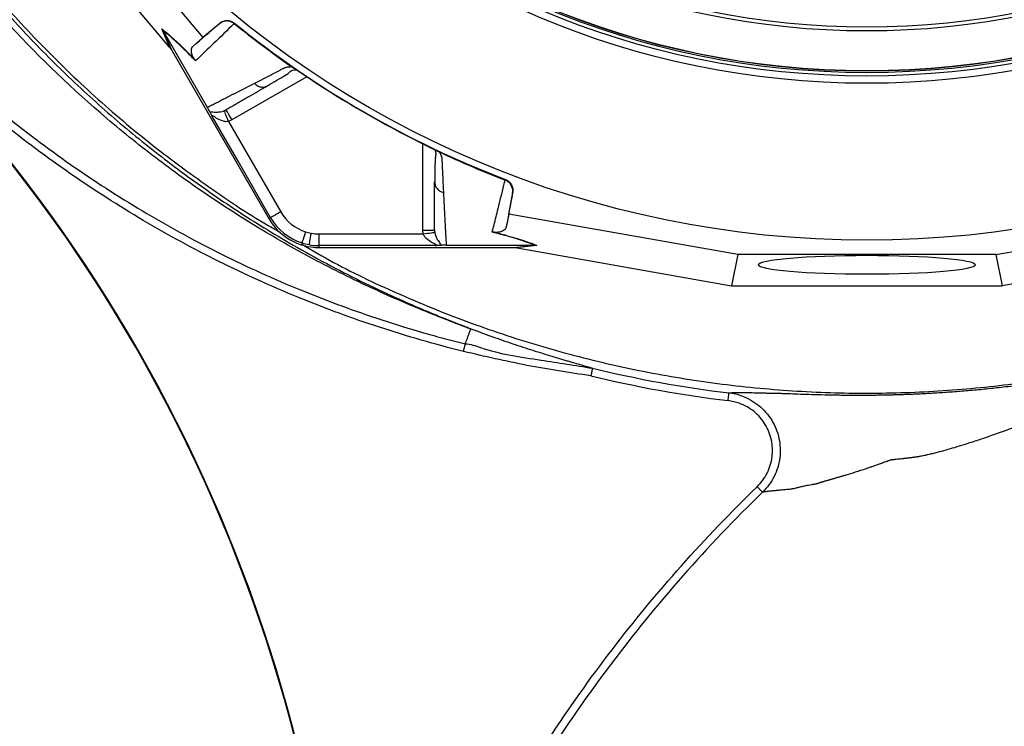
# Model space of a CAD drawing. Header units: millimetres. Extents: x 10 to 809, y 8 to 1712.
# Tile 9 of 20: x 139 to 393, y 925 to 1107. Entities that reach past the tile are written whole.
import ezdxf

# ---------------------------------------------------------------- set-up
doc = ezdxf.new("R2010")
doc.units = ezdxf.units.MM

msp = doc.modelspace()

# ---------------------------------------------------------------- linework, layer by layer
at = {"color": 7, "linetype": 'Continuous', "lineweight": 25}
for p, q in [((147.77, 1148.58), (186.37, 1102.64)), ((177.74, 1100.16), (141.61, 1143.16)), ((190.73, 1106.3), (186.37, 1102.64)), ((190.64, 1106.22), (190.73, 1106.3)), ((194.54, 1106.34), (194.44, 1106.24)), ((177.94, 1099.92), (175.78, 1104.85)), ((176.12, 1104.36), (176.11, 1104.37)), ((176.11, 1104.37), (178.27, 1099.45)), ((176.12, 1104.36), (187.51, 1084.63)), ((186.37, 1102.64), (183.84, 1100.42)), ((177.94, 1099.92), (178.27, 1099.45)), ((178.27, 1099.45), (203.43, 1055.88)), ((209.68, 1094.82), (209.76, 1094.77)), ((202.75, 1090.05), (203.17, 1090.21)), ((193.88, 1081.38), (192.98, 1080.95)), ((246.85, 1073.36), (246.92, 1073.32)), ((246.18, 1065.37), (246.26, 1064.93)), ((264.44, 1065.83), (264.47, 1065.97)), ((265.35, 1057.04), (266.35, 1062.64)), ((266.35, 1062.64), (266.32, 1062.52)), ((203.85, 1056.12), (203.43, 1055.88)), ((265.35, 1057.04), (264.7, 1053.74)), ((324.44, 1046.58), (265.35, 1057.04)), ((391.12, 1046.58), (450.2, 1057.04)), ((243.26, 1051.92), (243.18, 1052.91)), ((216.33, 1051.92), (243.26, 1051.92)), ((216.33, 1051.92), (216.33, 1048.92)), ((216.33, 1048.92), (216.33, 1048.43)), ((246.39, 1048.92), (216.33, 1048.92)), ((216.33, 1048.43), (266.64, 1048.43)), ((249.18, 1049.02), (271.97, 1049.02)), ((266.64, 1048.43), (271.98, 1049.02)), ((266.64, 1048.43), (267.21, 1048.38)), ((272.56, 1048.98), (267.21, 1048.38)), ((267.52, 1048.33), (322.83, 1038.53)), ((271.98, 1049.02), (271.97, 1049.02)), ((448.04, 1048.33), (392.73, 1038.53)), ((324.44, 1046.58), (322.83, 1038.53)), ((391.12, 1046.58), (324.44, 1046.58)), ((391.12, 1046.58), (392.73, 1038.53)), ((322.83, 1038.53), (392.73, 1038.53))]:
    msp.add_line(p, q, dxfattribs=at)
at = {"color": 8, "linetype": 'Continuous', "lineweight": 25}
for p, q in [((213.2, 1092.53), (193.88, 1081.38)), ((243.18, 1052.91), (243.18, 1075.21))]:
    msp.add_line(p, q, dxfattribs=at)
at = {"color": 7, "linetype": 'Continuous', "lineweight": 25, "flags": 128}
for points in [[(192.98, 1080.95), (192.78, 1081.48), (192.58, 1081.99), (192.4, 1082.47), (192.23, 1082.89), (192.1, 1083.24), (192, 1083.5), (191.93, 1083.67), (191.9, 1083.75)], [(203.85, 1056.12), (195.44, 1070.7), (188.82, 1082.16)], [(192.98, 1080.95), (200.53, 1067.89), (206.45, 1057.62)], [(212.86, 1052.46), (212.69, 1051.91), (212.52, 1051.39), (212.37, 1050.9), (212.23, 1050.47), (212.12, 1050.12), (212.03, 1049.85), (211.98, 1049.67), (211.95, 1049.6)], [(243.26, 1051.92), (243.82, 1052.01), (244.37, 1052.09), (244.87, 1052.17), (245.31, 1052.24), (245.68, 1052.3), (245.96, 1052.34), (246.15, 1052.37), (246.22, 1052.38)], [(214.29, 1052.11), (214.19, 1051.54), (214.09, 1051), (214, 1050.5), (213.92, 1050.06), (213.85, 1049.69), (213.8, 1049.41), (213.77, 1049.23), (213.75, 1049.16)]]:
    msp.add_lwpolyline(points, dxfattribs=at)
at = {"color": 7, "linetype": 'Continuous', "lineweight": 25}
for radius in [258.01, 217.51, 215.64, 214.77, 214.37, 214.31, 204, 203]:
    msp.add_circle((357.78, 1308.33), radius, dxfattribs=at)
for centre, radius, start, end in [((357.78, 1308.33), 259.7, 231.0565, 248.9435), ((-177.47, 822.77), 400, 353.3924, 44.3616), ((-177.47, 822.77), 400.17, 355.653, 44.3616), ((216.33, 1063.33), 11.4, 210, 252.3248), ((216.33, 1063.33), 14.9, 210, 270), ((216.33, 1063.33), 14.4, 210, 252.3248), ((216.33, 1063.33), 11.4, 252.3248, 259.6989), ((216.33, 1063.33), 11.4, 259.6989, 270), ((216.33, 1063.33), 14.4, 252.3248, 259.6989), ((216.33, 1063.33), 14.4, 259.6989, 270), ((357.78, 1308.33), 299.56, 256.3182, 263.1773), ((357.78, 1308.33), 301.56, 256.3392, 263.1773)]:
    msp.add_arc(centre, radius, start, end, dxfattribs=at)
for centre, major_axis, start_param, end_param in [((178.51, 1098.83), (-11.1, 13.24), 4.781806, 4.800012), ((265.98, 1048.33), (17.02, -2.99), 1.483174, 1.50138)]:
    msp.add_ellipse(centre, major_axis=major_axis, ratio=0.015428, start_param=start_param, end_param=end_param, dxfattribs=at)
msp.add_ellipse((357.78, 1043.96), major_axis=(28, 0), ratio=0.087489, dxfattribs=at)
for points, knots in [([(253.64, 1021.6), (246.34, 1023.41), (239.13, 1025.49), (228.43, 1028.99), (224.89, 1030.22), (219.6, 1032.17), (217.84, 1032.84), (214.34, 1034.2), (212.6, 1034.89), (203.94, 1038.45), (197.16, 1041.52), (183.87, 1048.13), (177.36, 1051.66), (158.25, 1062.95), (146.06, 1071.37), (131.52, 1083.07), (128.65, 1085.47), (124.39, 1089.16), (122.98, 1090.41), (120.19, 1092.92), (118.81, 1094.18), (116.08, 1096.74), (114.72, 1098.02), (112.05, 1100.63), (110.74, 1101.95), (106.83, 1105.93), (104.28, 1108.62), (91.75, 1122.29), (82.48, 1133.82), (69.71, 1151.98), (65.64, 1158.19), (59.82, 1167.72), (57.93, 1170.93), (55.16, 1175.81), (54.26, 1177.45), (52.46, 1180.74), (51.58, 1182.39), (43.76, 1197.32), (37.74, 1210.9), (27.51, 1238.68), (23.29, 1252.87), (18.34, 1274.62), (16.92, 1281.94), (15.14, 1293.05), (14.61, 1296.76), (13.67, 1304.16), (13.27, 1307.86), (11.53, 1326.36), (11.11, 1341.14), (12.16, 1370.64), (13.63, 1385.37), (16.7, 1403.75), (17.37, 1407.42), (18.48, 1412.93), (18.86, 1414.77), (19.66, 1418.43), (20.07, 1420.25), (21.36, 1425.71), (22.27, 1429.33), (24.2, 1436.51), (25.21, 1440.09), (30.55, 1457.85), (35.65, 1471.73), (47.5, 1498.85), (54.25, 1512.08), (63.74, 1528.2), (65.69, 1531.4), (69.68, 1537.74), (71.72, 1540.87), (77.98, 1550.16), (82.33, 1556.22), (95.9, 1573.99), (105.64, 1585.29), (116.1, 1596.04)], [0, 0, 0, 0, 0.03125, 0.03125, 0.046875, 0.046875, 0.054688, 0.054688, 0.0625, 0.0625, 0.09375, 0.09375, 0.125, 0.125, 0.1875, 0.1875, 0.203125, 0.203125, 0.210938, 0.210938, 0.21875, 0.21875, 0.226563, 0.226563, 0.234375, 0.234375, 0.25, 0.25, 0.3125, 0.3125, 0.34375, 0.34375, 0.359375, 0.359375, 0.367188, 0.367188, 0.375, 0.375, 0.4375, 0.4375, 0.5, 0.5, 0.53125, 0.53125, 0.546875, 0.546875, 0.5625, 0.5625, 0.625, 0.625, 0.6875, 0.6875, 0.703125, 0.703125, 0.710938, 0.710938, 0.71875, 0.71875, 0.734375, 0.734375, 0.75, 0.75, 0.8125, 0.8125, 0.875, 0.875, 0.890625, 0.890625, 0.90625, 0.90625, 0.9375, 0.9375, 1, 1, 1, 1]), ([(117.53, 1594.65), (117.36, 1594.48), (117.2, 1594.31), (116.88, 1593.98), (116.39, 1593.48), (115.26, 1592.3), (113.02, 1589.94), (111.12, 1587.9), (107.35, 1583.79), (104.89, 1581.01), (97.62, 1572.59), (92.95, 1566.84), (83.96, 1555.06), (79.63, 1549.04), (73.41, 1539.8), (71.39, 1536.69), (67.42, 1530.39), (65.48, 1527.21), (56.04, 1511.18), (49.33, 1498.03), (37.55, 1471.08), (32.47, 1457.28), (27.16, 1439.63), (26.15, 1436.07), (24.23, 1428.93), (23.32, 1425.34), (22.05, 1419.91), (21.63, 1418.1), (20.84, 1414.46), (20.46, 1412.64), (19.36, 1407.16), (18.69, 1403.51), (15.63, 1385.23), (14.16, 1370.59), (13.1, 1341.27), (13.52, 1326.58), (15.24, 1308.19), (15.64, 1304.51), (16.58, 1297.15), (17.1, 1293.47), (18.87, 1282.42), (20.28, 1275.14), (25.19, 1253.52), (29.37, 1239.41), (39.53, 1211.8), (45.51, 1198.29), (53.28, 1183.45), (54.16, 1181.81), (55.94, 1178.53), (56.84, 1176.91), (59.59, 1172.06), (61.46, 1168.86), (67.24, 1159.38), (71.29, 1153.21), (83.98, 1135.15), (93.19, 1123.69), (105.63, 1110.1), (108.17, 1107.42), (112.06, 1103.46), (113.36, 1102.15), (116.02, 1099.56), (117.36, 1098.27), (120.08, 1095.74), (121.45, 1094.48), (124.22, 1091.98), (125.62, 1090.74), (129.85, 1087.07), (132.71, 1084.69), (147.15, 1073.05), (159.27, 1064.67), (178.27, 1053.45), (184.73, 1049.93), (197.94, 1043.36), (204.69, 1040.3), (213.29, 1036.77), (215.02, 1036.08), (218.5, 1034.72), (220.25, 1034.06), (225.51, 1032.12), (229.04, 1030.9), (236.14, 1028.57), (239.71, 1027.47), (245.09, 1025.92), (246.89, 1025.42), (249.6, 1024.7), (250.95, 1024.34), (252.54, 1023.93), (253.22, 1023.76), (253.67, 1023.65), (253.9, 1023.59), (254.12, 1023.54)], [0, 0, 0, 0, 0.000977, 0.000977, 0.001953, 0.003906, 0.007812, 0.015625, 0.015625, 0.03125, 0.03125, 0.0625, 0.0625, 0.09375, 0.09375, 0.109375, 0.109375, 0.125, 0.125, 0.1875, 0.1875, 0.25, 0.25, 0.265625, 0.265625, 0.28125, 0.28125, 0.289062, 0.289062, 0.296875, 0.296875, 0.3125, 0.3125, 0.375, 0.375, 0.4375, 0.4375, 0.453125, 0.453125, 0.46875, 0.46875, 0.5, 0.5, 0.5625, 0.5625, 0.625, 0.625, 0.632812, 0.632812, 0.640625, 0.640625, 0.65625, 0.65625, 0.6875, 0.6875, 0.75, 0.75, 0.765625, 0.765625, 0.773437, 0.773437, 0.78125, 0.78125, 0.789062, 0.789062, 0.796875, 0.796875, 0.8125, 0.8125, 0.875, 0.875, 0.90625, 0.90625, 0.9375, 0.9375, 0.945312, 0.945312, 0.953125, 0.953125, 0.96875, 0.96875, 0.984375, 0.984375, 0.992187, 0.992187, 0.996094, 0.998047, 0.999023, 0.999023, 1, 1, 1, 1]), ([(249.39, 1029.74), (249.35, 1029.76), (249.31, 1029.77), (249.24, 1029.8), (249.12, 1029.84), (248.85, 1029.95), (248.62, 1030.04), (248.15, 1030.22), (247.84, 1030.34), (246.9, 1030.71), (246.27, 1030.96), (244.38, 1031.72), (243.1, 1032.23), (239.27, 1033.82), (236.7, 1034.92), (231.56, 1037.21), (228.99, 1038.4), (223.86, 1040.86), (221.3, 1042.13), (216.21, 1044.75), (213.67, 1046.1), (208.62, 1048.88), (206.11, 1050.32), (198.64, 1054.72), (193.77, 1057.79), (184.22, 1064.19), (179.54, 1067.52), (170.4, 1074.45), (165.93, 1078.04), (152.83, 1089.21), (144.51, 1097.17), (134.64, 1107.79), (132.7, 1109.94), (129.82, 1113.23), (128.86, 1114.33), (126.98, 1116.55), (126.04, 1117.67), (123.27, 1121.03), (121.46, 1123.3), (117.9, 1127.87), (116.16, 1130.18), (107.63, 1141.83), (101.38, 1151.49), (90, 1171.5), (84.88, 1181.85), (79.19, 1195.22), (78.09, 1197.92), (75.97, 1203.35), (74.95, 1206.08), (72.01, 1214.28), (70.22, 1219.78), (65.33, 1236.4), (62.72, 1247.61), (58.79, 1270.31), (57.47, 1281.79), (56.66, 1296.33), (56.54, 1299.25), (56.38, 1305.07), (56.34, 1307.98), (56.36, 1316.69), (56.54, 1322.47), (57.57, 1339.75), (58.92, 1351.19), (62.93, 1373.89), (65.59, 1385.16), (69.34, 1397.73), (69.77, 1399.13), (70.64, 1401.91), (71.09, 1403.3), (72.46, 1407.45), (73.42, 1410.2), (76.39, 1418.4), (78.53, 1423.8), (85.4, 1439.78), (90.58, 1450.17), (97.84, 1462.82), (99.33, 1465.33), (102.38, 1470.31), (103.94, 1472.78), (108.73, 1480.1), (112.06, 1484.89), (115.53, 1489.59)], [0, 0, 0, 0, 0.000244, 0.000244, 0.000488, 0.000977, 0.001953, 0.001953, 0.003906, 0.003906, 0.007812, 0.007812, 0.015625, 0.015625, 0.03125, 0.03125, 0.046875, 0.046875, 0.0625, 0.0625, 0.078125, 0.078125, 0.09375, 0.09375, 0.125, 0.125, 0.15625, 0.15625, 0.1875, 0.1875, 0.25, 0.25, 0.265625, 0.265625, 0.273437, 0.273437, 0.28125, 0.28125, 0.296875, 0.296875, 0.3125, 0.3125, 0.375, 0.375, 0.4375, 0.4375, 0.453125, 0.453125, 0.46875, 0.46875, 0.5, 0.5, 0.5625, 0.5625, 0.625, 0.625, 0.640625, 0.640625, 0.65625, 0.65625, 0.6875, 0.6875, 0.75, 0.75, 0.8125, 0.8125, 0.820312, 0.820312, 0.828125, 0.828125, 0.84375, 0.84375, 0.875, 0.875, 0.9375, 0.9375, 0.953125, 0.953125, 0.96875, 0.96875, 1, 1, 1, 1]), ([(119.02, 1486.91), (115.12, 1481.48), (107.3, 1470.58), (97, 1453.26), (87.79, 1435.34), (79.82, 1416.84), (73.12, 1397.88), (67.74, 1378.51), (63.68, 1358.79), (60.93, 1338.82), (59.53, 1318.73), (59.47, 1298.63), (60.81, 1278.57), (63.49, 1258.62), (67.5, 1238.87), (72.81, 1219.45), (79.41, 1200.46), (87.3, 1181.96), (96.44, 1164), (106.77, 1146.68), (118.21, 1130.1), (130.03, 1115.22), (142.02, 1101.95), (153.97, 1090.14), (166.56, 1079), (179.72, 1068.59), (193.37, 1058.96), (205.59, 1051.33), (216.15, 1045.38), (224.89, 1040.82), (233.68, 1036.58), (240.76, 1033.44), (246.14, 1031.18), (248.52, 1030.22), (249.71, 1029.74)], [0, 0, 0, 0, 0.036329, 0.072782, 0.109278, 0.145731, 0.18206, 0.21839, 0.254843, 0.291338, 0.327791, 0.364121, 0.400466, 0.436935, 0.473446, 0.509915, 0.54626, 0.582651, 0.619165, 0.655722, 0.692237, 0.728628, 0.759019, 0.789515, 0.82006, 0.8506, 0.881083, 0.911466, 0.929635, 0.947833, 0.965998, 0.984121, 0.992066, 1, 1, 1, 1]), ([(60.45, 1305.34), (60.46, 1301.95), (60.48, 1292.09), (61.89, 1275.79), (64.6, 1256.53), (68.62, 1237.5), (73.86, 1218.77), (80.31, 1200.42), (87.95, 1182.53), (96.74, 1165.18), (106.64, 1148.44), (117.62, 1132.38), (129.62, 1117.08), (142.6, 1102.59), (156.49, 1088.98), (171.23, 1076.28), (186.83, 1064.68), (198.52, 1056.74), (205.18, 1053.02), (206.18, 1052.46)], [0, 0, 0, 0, 0.033258, 0.096955, 0.160653, 0.224351, 0.288049, 0.351747, 0.415445, 0.479143, 0.54284, 0.606538, 0.670236, 0.733934, 0.797632, 0.86133, 0.925028, 0.988726, 1, 1, 1, 1]), ([(194.46, 1106.23), (192.63, 1104.48), (190.89, 1102.8), (187.58, 1099.59), (186, 1098.06), (184.49, 1096.6)], [0, 0, 0, 0, 0.5, 0.5, 1, 1, 1, 1]), ([(194.44, 1106.24), (194.16, 1106.43), (193.6, 1106.8), (192.58, 1106.97), (191.55, 1106.81), (190.92, 1106.46), (190.64, 1106.22), (190.64, 1106.22)], [0, 0, 0, 0, 0.243077, 0.486109, 0.730216, 0.994529, 1, 1, 1, 1]), ([(190.73, 1106.3), (191.01, 1106.5), (191.57, 1106.88), (192.58, 1107.06), (193.64, 1106.93), (194.23, 1106.54), (194.54, 1106.34)], [0, 0, 0, 0, 0.244926, 0.48985, 0.734701, 1, 1, 1, 1]), ([(175.78, 1104.85), (176, 1104.68), (176.84, 1104.03), (178.29, 1102.8), (180.27, 1100.97), (182.15, 1099.14), (183.55, 1097.71), (184.22, 1097.02)], [0, 0, 0, 0, 0.1066609, 0.4031427, 0.6077963, 0.8123431, 1, 1, 1, 1]), ([(176.11, 1104.37), (176.01, 1104.53), (175.91, 1104.7), (175.78, 1104.85), (175.78, 1104.85)], [0, 0, 0, 0, 0.976205, 1, 1, 1, 1]), ([(184.49, 1096.6), (183.45, 1097.67), (181.32, 1099.84), (178.77, 1102.2), (177.12, 1103.6), (176.32, 1104.21), (176.12, 1104.36)], [0, 0, 0, 0, 0.297892, 0.606735, 0.903183, 1, 1, 1, 1]), ([(184.22, 1097.02), (184.16, 1097.11), (184.11, 1097.17), (184.02, 1097.3), (183.99, 1097.35), (183.9, 1097.5), (183.85, 1097.59), (183.73, 1097.82), (183.68, 1097.94), (183.59, 1098.17), (183.55, 1098.27), (183.5, 1098.46), (183.47, 1098.55), (183.42, 1098.8), (183.4, 1098.94), (183.39, 1099.21), (183.39, 1099.33), (183.42, 1099.67), (183.47, 1099.86), (183.62, 1100.18), (183.72, 1100.31), (183.84, 1100.42)], [0, 0, 0, 0, 0.015625, 0.015625, 0.03125, 0.03125, 0.0625, 0.0625, 0.125, 0.125, 0.1875, 0.1875, 0.25, 0.25, 0.375, 0.375, 0.5, 0.5, 0.75, 0.75, 1, 1, 1, 1]), ([(184.49, 1096.6), (184.49, 1096.61), (184.41, 1096.75), (184.31, 1096.89), (184.22, 1097.02)], [0, 0, 0, 0, 0.022109, 1, 1, 1, 1]), ([(199.65, 1090.81), (199.86, 1090.92), (200.3, 1091.14), (200.96, 1091.48), (201.63, 1091.83), (202.3, 1092.17), (203.18, 1092.63), (204.28, 1093.2), (205.4, 1093.78), (206.32, 1094.25), (206.86, 1094.54), (207.26, 1094.74), (207.5, 1094.85), (207.72, 1094.93), (207.95, 1095), (208.22, 1095.05), (208.54, 1095.09), (208.88, 1095.12), (209.13, 1095.12), (209.26, 1095.12)], [0, 0, 0, 0, 0.077777, 0.1552, 0.232272, 0.308995, 0.385372, 0.530526, 0.674474, 0.747423, 0.819615, 0.846383, 0.869761, 0.889755, 0.906383, 0.929523, 0.9528, 0.976272, 1, 1, 1, 1]), ([(202.77, 1090.02), (204.22, 1090.89), (206.28, 1092.12), (208.53, 1093.43), (209.34, 1094.27), (210.15, 1094.32), (210.44, 1094.34)], [0, 0, 0, 0, 0.578265, 0.819398, 0.935237, 1, 1, 1, 1]), ([(209.26, 1095.12), (209.29, 1095.1), (209.35, 1095.05), (209.44, 1094.99), (209.53, 1094.93), (209.61, 1094.87), (209.66, 1094.84), (209.68, 1094.82)], [0, 0, 0, 0, 0.212576, 0.416535, 0.614103, 0.807726, 1, 1, 1, 1]), ([(209.76, 1094.77), (209.8, 1094.75), (209.87, 1094.7), (210, 1094.62), (210.13, 1094.54), (210.27, 1094.45), (210.41, 1094.36), (210.55, 1094.27), (210.71, 1094.17), (210.87, 1094.06), (211.03, 1093.96), (211.2, 1093.85), (211.38, 1093.73), (211.56, 1093.61), (211.81, 1093.45), (212.12, 1093.24), (212.5, 1092.99), (212.89, 1092.74), (213.28, 1092.47), (213.55, 1092.3), (213.68, 1092.21)], [0, 0, 0, 0, 0.0442489, 0.088103, 0.1316437, 0.1749545, 0.21812, 0.2612256, 0.3043574, 0.347601, 0.3910414, 0.4347626, 0.4788469, 0.5233746, 0.5684236, 0.6548026, 0.7405374, 0.8262412, 0.9125282, 1, 1, 1, 1]), ([(187.51, 1084.63), (187.71, 1084.73), (188.09, 1084.93), (188.69, 1085.23), (189.28, 1085.53), (189.88, 1085.83), (190.49, 1086.14), (191.11, 1086.45), (191.73, 1086.77), (192.35, 1087.09), (192.98, 1087.41), (193.62, 1087.73), (194.27, 1088.06), (194.92, 1088.39), (195.57, 1088.73), (196.24, 1089.06), (196.91, 1089.41), (197.58, 1089.75), (198.26, 1090.1), (198.95, 1090.45), (199.41, 1090.69), (199.65, 1090.81)], [0, 0, 0, 0, 0.055211, 0.110128, 0.164753, 0.219086, 0.273129, 0.326884, 0.38035, 0.43353, 0.486425, 0.539036, 0.591365, 0.643413, 0.695181, 0.746671, 0.797884, 0.848822, 0.899487, 0.949879, 1, 1, 1, 1]), ([(203.17, 1090.21), (202.96, 1090.08), (202.53, 1089.84), (201.89, 1089.47), (201.26, 1089.11), (200.64, 1088.74), (200.02, 1088.39), (199.4, 1088.03), (198.79, 1087.68), (198.18, 1087.33), (197.58, 1086.98), (196.99, 1086.64), (196.39, 1086.29), (195.81, 1085.95), (195.22, 1085.62), (194.64, 1085.28), (194.07, 1084.95), (193.5, 1084.62), (192.94, 1084.3), (192.56, 1084.08), (192.38, 1083.98)], [0, 0, 0, 0, 0.052635, 0.105608, 0.158921, 0.212573, 0.266566, 0.320902, 0.37558, 0.430604, 0.485973, 0.541688, 0.597751, 0.654162, 0.710923, 0.768034, 0.825496, 0.883311, 0.941478, 1, 1, 1, 1]), ([(188.13, 1083.47), (188.11, 1083.51), (188.04, 1083.66), (187.92, 1083.9), (187.74, 1084.23), (187.62, 1084.44), (187.54, 1084.58), (187.52, 1084.61)], [0, 0, 0, 0, 0.171807, 0.597028, 0.766211, 0.937365, 1, 1, 1, 1]), ([(188.13, 1083.47), (188.16, 1083.47), (188.31, 1083.48), (188.83, 1083.45), (189.72, 1083.36), (190.8, 1083.44), (191.5, 1083.59), (191.83, 1083.72), (191.9, 1083.75)], [0, 0, 0, 0, 0.044061, 0.224376, 0.592587, 0.811386, 0.961185, 1, 1, 1, 1]), ([(188.13, 1083.47), (188.16, 1083.4), (188.2, 1083.32), (188.29, 1083.15), (188.34, 1083.04), (188.46, 1082.82), (188.53, 1082.7), (188.67, 1082.44), (188.75, 1082.3), (188.82, 1082.16)], [0, 0, 0, 0, 0.25, 0.25, 0.5, 0.5, 0.75, 0.75, 1, 1, 1, 1]), ([(193.88, 1081.38), (193.68, 1081.72), (193.49, 1082.06), (193.12, 1082.69), (192.96, 1082.97), (192.68, 1083.45), (192.57, 1083.65), (192.42, 1083.91), (192.38, 1083.98), (192.38, 1083.98)], [0, 0, 0, 0, 0.25, 0.25, 0.5, 0.5, 0.75, 0.75, 1, 1, 1, 1]), ([(192.98, 1080.95), (192.98, 1080.95), (192.74, 1080.95), (192.4, 1080.88), (191.69, 1080.99), (190.69, 1081.33), (189.73, 1081.91), (189.09, 1082.33), (188.86, 1082.45), (188.77, 1082.46), (188.73, 1082.42), (188.75, 1082.31), (188.8, 1082.2), (188.82, 1082.16), (188.82, 1082.16)], [0, 0, 0, 0, 0.00001, 0.119092, 0.171497, 0.364271, 0.663877, 0.784818, 0.836931, 0.870205, 0.912502, 0.95329, 0.999989, 1, 1, 1, 1]), ([(242.66, 1075.47), (243.07, 1075.27), (243.9, 1074.86), (245.07, 1074.27), (245.99, 1073.81), (246.33, 1073.62), (246.45, 1073.56)], [0, 0, 0, 0, 0.272036, 0.551473, 0.84502, 1, 1, 1, 1]), ([(242.66, 1075.47), (242.74, 1075.44), (242.88, 1075.37), (243.1, 1075.26), (243.31, 1075.16), (243.52, 1075.05), (243.73, 1074.95), (243.93, 1074.84), (244.14, 1074.74), (244.34, 1074.64), (244.54, 1074.54), (244.8, 1074.41), (245.1, 1074.26), (245.45, 1074.08), (245.78, 1073.92), (246.08, 1073.76), (246.36, 1073.62), (246.62, 1073.48), (246.77, 1073.4), (246.85, 1073.36)], [0, 0, 0, 0, 0.043919, 0.087472, 0.13073, 0.173768, 0.216664, 0.259492, 0.30233, 0.345255, 0.388344, 0.431671, 0.51489, 0.596546, 0.677156, 0.757259, 0.837405, 0.91814, 1, 1, 1, 1]), ([(246.33, 1073.39), (246.38, 1073.25), (246.57, 1072.68), (246.39, 1071.95), (246.34, 1070.98), (246.26, 1069.54), (246.23, 1067.52), (246.22, 1065.82), (246.22, 1064.93)], [0, 0, 0, 0, 0.0384067, 0.1575868, 0.2772602, 0.4055062, 0.6863696, 1, 1, 1, 1]), ([(246.92, 1073.32), (246.95, 1073.31), (246.99, 1073.29), (247.07, 1073.25), (247.14, 1073.22), (247.22, 1073.18), (247.31, 1073.14), (247.37, 1073.11), (247.4, 1073.1)], [0, 0, 0, 0, 0.160202, 0.321039, 0.484027, 0.650625, 0.822199, 1, 1, 1, 1]), ([(247.4, 1073.1), (247.43, 1073.04), (247.5, 1072.92), (247.6, 1072.74), (247.69, 1072.56), (247.77, 1072.39), (247.83, 1072.22), (247.89, 1072.06), (247.95, 1071.9), (247.99, 1071.75), (248.03, 1071.55), (248.06, 1071.3), (248.08, 1070.94), (248.1, 1070.5), (248.12, 1070), (248.16, 1069.17), (248.21, 1068.04), (248.27, 1066.64), (248.34, 1065.27), (248.4, 1063.93), (248.45, 1063.06), (248.47, 1062.62)], [0, 0, 0, 0, 0.013423, 0.026738, 0.039956, 0.053088, 0.066144, 0.079134, 0.09207, 0.104963, 0.117824, 0.141662, 0.172831, 0.217057, 0.263491, 0.312127, 0.449156, 0.58733, 0.723761, 0.861313, 1, 1, 1, 1]), ([(246.18, 1052.91), (246.18, 1053.14), (246.18, 1053.59), (246.18, 1054.28), (246.18, 1054.98), (246.18, 1055.68), (246.18, 1056.39), (246.18, 1057.11), (246.18, 1057.83), (246.18, 1058.55), (246.18, 1059.29), (246.18, 1060.03), (246.18, 1060.77), (246.18, 1061.52), (246.18, 1062.28), (246.18, 1063.04), (246.18, 1063.81), (246.18, 1064.59), (246.18, 1065.11), (246.18, 1065.37)], [0, 0, 0, 0, 0.061953, 0.123509, 0.18467, 0.245435, 0.305808, 0.365787, 0.425376, 0.484574, 0.543383, 0.601804, 0.659839, 0.717488, 0.774754, 0.831636, 0.888137, 0.944258, 1, 1, 1, 1]), ([(261.06, 1052.39), (261.22, 1053.01), (261.71, 1054.96), (262.69, 1058.9), (263.68, 1062.84), (264.31, 1065.4), (264.42, 1065.84)], [0, 0, 0, 0, 0.148834, 0.476021, 0.911202, 1, 1, 1, 1]), ([(266.32, 1062.52), (266.32, 1062.53), (266.38, 1062.89), (266.37, 1063.61), (266, 1064.58), (265.35, 1065.38), (264.74, 1065.68), (264.44, 1065.83)], [0, 0, 0, 0, 0.005465, 0.26978, 0.513888, 0.756921, 1, 1, 1, 1]), ([(264.47, 1065.97), (264.8, 1065.84), (265.09, 1065.67), (265.62, 1065.21), (265.84, 1064.94), (266.09, 1064.49), (266.16, 1064.33), (266.28, 1064.01), (266.32, 1063.84), (266.41, 1063.33), (266.41, 1062.99), (266.35, 1062.64)], [0, 0, 0, 0, 0.25, 0.25, 0.5, 0.5, 0.625, 0.625, 0.75, 0.75, 1, 1, 1, 1]), ([(248.47, 1062.62), (248.48, 1062.39), (248.5, 1061.91), (248.54, 1061.21), (248.57, 1060.52), (248.61, 1059.83), (248.64, 1059.15), (248.68, 1058.48), (248.71, 1057.81), (248.75, 1057.14), (248.78, 1056.48), (248.82, 1055.83), (248.85, 1055.19), (248.89, 1054.54), (248.92, 1053.91), (248.95, 1053.28), (248.99, 1052.65), (249.02, 1052.03), (249.05, 1051.42), (249.09, 1050.81), (249.12, 1050.21), (249.15, 1049.61), (249.17, 1049.22), (249.18, 1049.02)], [0, 0, 0, 0, 0.045336, 0.090894, 0.136674, 0.182678, 0.228907, 0.275362, 0.322044, 0.368954, 0.416093, 0.463462, 0.511063, 0.558896, 0.606962, 0.655262, 0.703798, 0.752569, 0.801578, 0.850824, 0.900309, 0.950034, 1, 1, 1, 1]), ([(206.45, 1057.62), (206.09, 1057.42), (205.34, 1056.98), (204.48, 1056.49), (203.97, 1056.19), (203.89, 1056.15), (203.85, 1056.12)], [0, 0, 0, 0, 0.2707, 0.562315, 0.789298, 1, 1, 1, 1]), ([(243.18, 1052.91), (243.58, 1052.91), (243.97, 1052.91), (244.7, 1052.91), (245.03, 1052.91), (245.58, 1052.91), (245.81, 1052.91), (246.11, 1052.91), (246.18, 1052.91), (246.18, 1052.91)], [0, 0, 0, 0, 0.25, 0.25, 0.5, 0.5, 0.75, 0.75, 1, 1, 1, 1]), ([(246.22, 1052.38), (246.28, 1052.09), (246.36, 1051.75), (246.58, 1051.12), (246.98, 1050.3), (247.5, 1049.58), (247.79, 1049.14), (247.86, 1049), (247.87, 1048.98)], [0, 0, 0, 0, 0.1574554, 0.1883605, 0.4072293, 0.7755541, 0.9559243, 1, 1, 1, 1]), ([(261.56, 1052.37), (261.4, 1052.38), (261.23, 1052.4), (261.07, 1052.39), (261.06, 1052.39)], [0, 0, 0, 0, 0.9778737, 1, 1, 1, 1]), ([(271.97, 1049.02), (271.74, 1049.12), (270.81, 1049.5), (268.81, 1050.23), (265.5, 1051.26), (262.56, 1052.01), (261.06, 1052.39)], [0, 0, 0, 0, 0.096818, 0.393268, 0.691599, 1, 1, 1, 1]), ([(264.7, 1053.74), (264.64, 1053.57), (264.52, 1053.23), (264.08, 1052.84), (263.56, 1052.58), (263.08, 1052.43), (262.68, 1052.36), (262.29, 1052.33), (261.98, 1052.32), (261.64, 1052.36), (261.56, 1052.37)], [0, 0, 0, 0, 0.276315, 0.544228, 0.717558, 0.828272, 0.898433, 0.942708, 0.987326, 1, 1, 1, 1]), ([(246.39, 1048.92), (246.45, 1048.93), (246.56, 1048.94), (246.66, 1048.97), (246.68, 1049.03), (246.61, 1049.11), (246.39, 1049.25), (245.72, 1049.58), (244.74, 1050.13), (243.84, 1050.91), (243.41, 1051.51), (243.29, 1051.83), (243.26, 1051.92)], [0, 0, 0, 0, 0.0467059, 0.0917031, 0.1297963, 0.1759679, 0.2151391, 0.3360685, 0.6356426, 0.8284002, 0.9539477, 1, 1, 1, 1]), ([(261.56, 1052.37), (262.49, 1052.13), (264.43, 1051.64), (266.95, 1050.92), (269.53, 1050.12), (271.32, 1049.48), (272.3, 1049.08), (272.56, 1048.98)], [0, 0, 0, 0, 0.187657, 0.392204, 0.596857, 0.893339, 1, 1, 1, 1]), ([(211.71, 1049.34), (214.49, 1047.73), (222.89, 1042.89), (237.56, 1036.01), (255.57, 1028.7), (274.06, 1022.63), (292.89, 1017.77), (312, 1014.16), (331.31, 1011.79), (350.73, 1010.7), (370.18, 1010.87), (389.57, 1012.32), (408.83, 1015.02), (427.88, 1018.98), (446.62, 1024.18), (464.99, 1030.57), (482.86, 1038.24), (495.73, 1044.45), (502.42, 1048.43), (503.54, 1049.1)], [0, 0, 0, 0, 0.031617, 0.095321, 0.159024, 0.222728, 0.286431, 0.350135, 0.413838, 0.477542, 0.541245, 0.604949, 0.668652, 0.732356, 0.796059, 0.859763, 0.923466, 0.987169, 1, 1, 1, 1]), ([(247.87, 1048.98), (247.71, 1048.97), (247.4, 1048.95), (246.8, 1048.93), (246.46, 1048.92), (246.39, 1048.92), (246.39, 1048.92)], [0, 0, 0, 0, 0.456907, 0.903834, 0.994084, 1, 1, 1, 1]), ([(249.18, 1049.02), (249.11, 1049.02), (248.92, 1049.02), (248.61, 1049.02), (248.22, 1049), (248, 1048.99), (247.87, 1048.98)], [0, 0, 0, 0, 0.116914, 0.269187, 0.540255, 1, 1, 1, 1]), ([(272.56, 1048.98), (272.56, 1048.98), (272.37, 1049.01), (272.17, 1049.02), (271.98, 1049.02)], [0, 0, 0, 0, 0.023776, 1, 1, 1, 1]), ([(249.71, 1029.74), (250.62, 1029.37), (251.55, 1029.01), (253.41, 1028.28), (254.35, 1027.92), (255.77, 1027.38), (256.25, 1027.2), (257.19, 1026.84), (258.61, 1026.32), (260, 1025.81), (262.77, 1024.82), (264.59, 1024.2), (268.13, 1023), (269.87, 1022.43), (273.24, 1021.35), (274.87, 1020.85), (277.2, 1020.14), (277.96, 1019.91), (279.07, 1019.58), (279.43, 1019.47), (280.15, 1019.26), (280.5, 1019.16), (282.21, 1018.66), (283.43, 1018.3), (284.99, 1017.85), (285.46, 1017.71), (286.28, 1017.47), (286.64, 1017.36), (286.92, 1017.27)], [0, 0, 0, 0, 0.0625, 0.0625, 0.125, 0.125, 0.15625, 0.15625, 0.1875, 0.25, 0.25, 0.375, 0.375, 0.5, 0.5, 0.625, 0.625, 0.6875, 0.6875, 0.71875, 0.71875, 0.75, 0.75, 0.875, 0.875, 0.9375, 0.9375, 1, 1, 1, 1]), ([(249.71, 1029.74), (249.96, 1029.64), (250.33, 1029.49), (250.82, 1029.29), (251.31, 1029.09), (251.93, 1028.85), (252.67, 1028.55), (253.4, 1028.25), (254.03, 1028), (254.51, 1027.8), (254.88, 1027.65), (255.23, 1027.51), (255.42, 1027.41), (255.52, 1027.37)], [0, 0, 0, 0, 0.12447, 0.186405, 0.248228, 0.372831, 0.495729, 0.625194, 0.7468, 0.814874, 0.875041, 0.939702, 1, 1, 1, 1]), ([(254.12, 1023.54), (254.14, 1023.58), (254.2, 1023.76), (254.37, 1024.21), (254.64, 1024.95), (254.93, 1025.76), (255.23, 1026.58), (255.42, 1027.11), (255.52, 1027.37)], [0.61203978, 0.61203978, 0.61203978, 0.61203978, 0.61608387, 0.62549587, 0.63490786, 0.64431986, 0.65373186, 0.66296144, 0.66296144, 0.66296144, 0.66296144]), ([(253.64, 1021.6), (253.7, 1021.84), (253.76, 1022.09), (253.88, 1022.55), (253.93, 1022.76), (254.02, 1023.12), (254.06, 1023.26), (254.11, 1023.47), (254.12, 1023.53), (254.12, 1023.54)], [0, 0, 0, 0, 0.25, 0.25, 0.5, 0.5, 0.75, 0.75, 1, 1, 1, 1]), ([(254.12, 1023.54), (254.12, 1023.54), (255.46, 1023.54), (261.82, 1021.03), (272.83, 1019.54), (282.51, 1017.98), (286.93, 1017.26)], [0, 0, 0, 0, 0.000002, 0.119714, 0.598716, 1, 1, 1, 1]), ([(286.56, 1015.3), (281.04, 1016.12), (269.98, 1017.78), (259.09, 1020.32), (253.64, 1021.6)], [0, 0, 0, 0, 0.499268, 1, 1, 1, 1]), ([(286.93, 1017.26), (286.93, 1017.26), (286.93, 1017.24), (286.91, 1017.18), (286.91, 1017.14), (286.89, 1017.04), (286.88, 1016.98), (286.85, 1016.83), (286.83, 1016.75), (286.8, 1016.57), (286.78, 1016.47), (286.74, 1016.26), (286.72, 1016.15), (286.67, 1015.92), (286.65, 1015.8), (286.61, 1015.55), (286.58, 1015.42), (286.56, 1015.3)], [0, 0, 0, 0, 0.125, 0.125, 0.25, 0.25, 0.375, 0.375, 0.5, 0.5, 0.625, 0.625, 0.75, 0.75, 0.875, 0.875, 1, 1, 1, 1]), ([(322.19, 1010.89), (322.23, 1010.89), (322.3, 1010.9), (322.41, 1010.92), (322.54, 1010.93), (322.68, 1010.94), (322.83, 1010.95), (322.98, 1010.96), (323.15, 1010.97), (323.33, 1010.98), (323.52, 1010.98), (323.71, 1010.99), (323.92, 1010.99), (324.14, 1010.99), (324.37, 1011), (324.6, 1011), (324.85, 1011), (325.11, 1011), (325.38, 1011), (325.65, 1010.99), (325.94, 1010.99), (326.24, 1010.99), (326.55, 1010.98), (326.86, 1010.98), (327.7, 1010.96), (329.23, 1010.93), (330.98, 1010.88), (332.18, 1010.86), (332.69, 1010.85), (333.21, 1010.84), (333.72, 1010.82), (334.15, 1010.82), (334.5, 1010.81), (334.76, 1010.8), (335.04, 1010.79), (335.34, 1010.79), (335.65, 1010.78), (335.98, 1010.77), (336.33, 1010.75), (336.69, 1010.74), (337.06, 1010.73), (338.06, 1010.69), (339.84, 1010.63), (342.73, 1010.53), (346.01, 1010.44), (349.68, 1010.36), (353.63, 1010.32), (356.81, 1010.32), (359.11, 1010.33), (360.53, 1010.35), (361.93, 1010.37), (363.21, 1010.4), (364.29, 1010.42), (365.38, 1010.45), (366.27, 1010.48), (367, 1010.51), (367.57, 1010.53), (368.19, 1010.55), (368.86, 1010.57), (369.58, 1010.6), (370.35, 1010.63), (371.16, 1010.67), (373.02, 1010.76), (375.92, 1010.92), (379.91, 1011.19), (384, 1011.51), (388.2, 1011.9), (392.62, 1012.38), (397.31, 1012.95), (401.98, 1013.6), (406.77, 1014.33), (410.48, 1014.96), (413.29, 1015.47), (414.8, 1015.75), (417.12, 1016.2), (419.68, 1016.72), (422.56, 1017.34), (424.59, 1017.79), (426.71, 1018.28), (428.14, 1018.62), (428.98, 1018.82)], [0, 0, 0, 0, 0.0090658, 0.0181383, 0.0272177, 0.0363043, 0.0453987, 0.0545011, 0.0636118, 0.0727313, 0.0818599, 0.090998, 0.1001458, 0.1093038, 0.1184724, 0.1276517, 0.1368423, 0.1460444, 0.1552584, 0.1644847, 0.1737235, 0.1829753, 0.1922403, 0.2015189, 0.2108114, 0.2634201, 0.3204953, 0.3315421, 0.3424967, 0.3533593, 0.3641301, 0.3748095, 0.3796921, 0.3845621, 0.3894216, 0.3942725, 0.3991169, 0.403957, 0.4087948, 0.4136324, 0.4184719, 0.4233154, 0.4504907, 0.4768708, 0.502942, 0.5290437, 0.5549543, 0.5806726, 0.5876958, 0.5961466, 0.6060302, 0.6123957, 0.6187478, 0.6250875, 0.6314155, 0.634465, 0.6377846, 0.641376, 0.6452405, 0.6493793, 0.6537932, 0.6584831, 0.6634496, 0.6856976, 0.7085712, 0.7321225, 0.7563994, 0.7814456, 0.8094444, 0.8392884, 0.8646797, 0.8954781, 0.9066127, 0.9157281, 0.9228244, 0.9488158, 0.9621057, 0.9745248, 0.9849982, 1, 1, 1, 1]), ([(430.24, 1012.89), (430, 1012.83), (429.26, 1012.67), (427.78, 1012.34), (425.83, 1011.91), (423.61, 1011.4), (421.42, 1010.83), (419.19, 1010.2), (417.12, 1009.58), (415.27, 1009.01), (413.77, 1008.53), (412.58, 1008.14), (411.57, 1007.78), (410.6, 1007.43), (409.57, 1007.07), (408.49, 1006.67), (407.36, 1006.26), (406.17, 1005.82), (404.92, 1005.36), (402.47, 1004.44), (399.42, 1003.3), (396.38, 1002.17), (394.26, 1001.39), (392.49, 1000.75), (390.51, 1000.04), (388.65, 999.39), (386.93, 998.81), (384.19, 997.9), (380.53, 996.76), (377.01, 995.78), (374.73, 995.2), (373.66, 994.94), (372.74, 994.73), (372.04, 994.58), (371.5, 994.47), (371.1, 994.4), (370.79, 994.36), (370.5, 994.32), (370.21, 994.28), (369.92, 994.24), (369.63, 994.2), (369.34, 994.16), (369.05, 994.13), (368.77, 994.09), (368.48, 994.06), (368.19, 994.02), (367.9, 993.99), (367.61, 993.95), (367.33, 993.92), (366.91, 993.87), (366.37, 993.81), (365.7, 993.74), (365.23, 993.69), (364.94, 993.66), (364.84, 993.65), (364.74, 993.64), (364.64, 993.63), (364.54, 993.62), (364.44, 993.61), (364.34, 993.6), (364.24, 993.59), (364.14, 993.58), (364.06, 993.58), (363.96, 993.55), (363.81, 993.5), (363.59, 993.42), (363.01, 993.21), (362.13, 992.89), (361.02, 992.5), (360.01, 992.14), (359.11, 991.83), (358.31, 991.56), (356.84, 991.05), (354.82, 990.4), (352.99, 989.83), (351.98, 989.53), (351.61, 989.42), (351.25, 989.32), (350.89, 989.22), (350.54, 989.12), (350.2, 989.02), (349.86, 988.92), (349.54, 988.83), (349.22, 988.74), (348.9, 988.65), (348.6, 988.56), (348.3, 988.48), (348.01, 988.39), (347.73, 988.31), (347.45, 988.23), (347.19, 988.15), (346.93, 988.08), (346.68, 988), (346.44, 987.93), (346.21, 987.86), (345.98, 987.78), (345.76, 987.72), (345.56, 987.65), (345.36, 987.58), (345.17, 987.52), (345.02, 987.46), (344.92, 987.43), (344.84, 987.42), (344.73, 987.39), (344.59, 987.36), (344.42, 987.33), (344.22, 987.29), (343.99, 987.25), (343.73, 987.2), (343.29, 987.12), (342.69, 987.01), (342.04, 986.89), (341.47, 986.78), (340.97, 986.67), (340.49, 986.56), (340.06, 986.45), (339.65, 986.34), (339.27, 986.24), (338.88, 986.15), (338.49, 986.08), (338.05, 986.01), (337.58, 985.96), (337.04, 985.91), (336.45, 985.85), (335.82, 985.8), (335.23, 985.74), (334.66, 985.69), (334.13, 985.64), (333.63, 985.59), (333.16, 985.55), (332.73, 985.5), (332.33, 985.46), (331.96, 985.41), (331.63, 985.37), (331.34, 985.33), (331.08, 985.28), (330.93, 985.25), (330.86, 985.24)], [0, 0, 0, 0, 0.0047343, 0.0143247, 0.0289142, 0.0426067, 0.0577664, 0.0720454, 0.0867626, 0.0990265, 0.1090426, 0.1167415, 0.1229483, 0.1295043, 0.1364142, 0.1436832, 0.151317, 0.1593217, 0.1677039, 0.1764708, 0.2087861, 0.2293087, 0.2375001, 0.2515608, 0.2647895, 0.2771604, 0.2886484, 0.2992293, 0.33168, 0.3612358, 0.3690476, 0.3766979, 0.3824394, 0.3870801, 0.3906094, 0.3930204, 0.3949123, 0.3968035, 0.3986941, 0.4005842, 0.4024736, 0.4043623, 0.4062505, 0.408138, 0.4100248, 0.411911, 0.4137964, 0.4156812, 0.4175654, 0.4194487, 0.423866, 0.4282534, 0.4326108, 0.4332664, 0.4339224, 0.4345788, 0.4352357, 0.4358929, 0.4365506, 0.4372086, 0.4378671, 0.4385259, 0.4391852, 0.439603, 0.4405808, 0.4421227, 0.4442337, 0.4526467, 0.4604528, 0.4676222, 0.4741258, 0.4799373, 0.4850341, 0.5065987, 0.5259665, 0.5291423, 0.5323101, 0.5354695, 0.5386202, 0.5417618, 0.544894, 0.5480165, 0.5511289, 0.5542308, 0.5573219, 0.5604017, 0.5634699, 0.566526, 0.5695697, 0.5726003, 0.5756178, 0.5786217, 0.5816118, 0.5845876, 0.5875489, 0.5904952, 0.5934262, 0.596342, 0.5992423, 0.6021268, 0.6049955, 0.6058516, 0.6072804, 0.6092835, 0.6118623, 0.6150176, 0.6187506, 0.6230626, 0.627955, 0.6334294, 0.6479636, 0.6625514, 0.6715284, 0.6812804, 0.6918119, 0.6993074, 0.7065284, 0.7150611, 0.7212519, 0.7298062, 0.7395191, 0.7503985, 0.7627486, 0.7794325, 0.7962322, 0.8130635, 0.8299255, 0.8468173, 0.8637377, 0.8806857, 0.8976602, 0.91466, 0.9316841, 0.9487312, 0.9658002, 0.9828902, 1, 1, 1, 1]), ([(321.95, 1008.9), (321.98, 1009.16), (322.02, 1009.42), (322.07, 1009.89), (322.1, 1010.11), (322.14, 1010.48), (322.16, 1010.62), (322.18, 1010.83), (322.19, 1010.88), (322.19, 1010.89)], [0, 0, 0, 0, 0.25, 0.25, 0.5, 0.5, 0.75, 0.75, 1, 1, 1, 1]), ([(322.19, 1010.89), (322.19, 1010.89), (323.34, 1010.89), (325.28, 1010.24), (327.86, 1009.1), (329.96, 1007.66), (331.78, 1005.89), (333.28, 1003.85), (334.41, 1001.59), (335.15, 999.16), (335.47, 996.65), (335.37, 994.11), (334.84, 991.63), (333.89, 989.28), (332.63, 987.06), (331.35, 985.92), (330.86, 985.24), (330.86, 985.24)], [0, 0, 0, 0, 0.000002, 0.101935, 0.176795, 0.251654, 0.326401, 0.401148, 0.475881, 0.550614, 0.625443, 0.700274, 0.775214, 0.850156, 0.925076, 0.999998, 1, 1, 1, 1]), ([(329.47, 986.67), (329.97, 987.21), (330.97, 988.28), (332.11, 990.17), (332.92, 992.21), (333.38, 994.36), (333.47, 996.56), (333.2, 998.74), (332.55, 1000.84), (331.57, 1002.81), (330.27, 1004.57), (328.69, 1006.11), (326.87, 1007.34), (324.64, 1008.4), (322.94, 1008.72), (321.95, 1008.9)], [0, 0, 0, 0, 0.074927, 0.149852, 0.224789, 0.299724, 0.37454, 0.449357, 0.524079, 0.598803, 0.673548, 0.748294, 0.823165, 0.898037, 1, 1, 1, 1]), ([(221.55, 792.44), (223.54, 801.65), (225.87, 810.74), (231.17, 828.7), (234.14, 837.57), (240.73, 855.07), (244.35, 863.72), (250.27, 876.51), (252.33, 880.74), (255.53, 887.05), (256.62, 889.14), (258.84, 893.32), (259.97, 895.4), (265.71, 905.74), (270.59, 913.8), (280.88, 929.5), (286.3, 937.14), (297.69, 952.01), (303.66, 959.23), (316.15, 973.27), (322.67, 980.08), (329.47, 986.67)], [0, 0, 0, 0, 0.125, 0.125, 0.25, 0.25, 0.375, 0.375, 0.4375, 0.4375, 0.46875, 0.46875, 0.5, 0.5, 0.625, 0.625, 0.75, 0.75, 0.875, 0.875, 1, 1, 1, 1]), ([(329.47, 986.67), (329.65, 986.49), (329.83, 986.31), (330.15, 985.97), (330.31, 985.81), (330.56, 985.55), (330.67, 985.44), (330.81, 985.29), (330.85, 985.24), (330.86, 985.24)], [0, 0, 0, 0, 0.25, 0.25, 0.5, 0.5, 0.75, 0.75, 1, 1, 1, 1]), ([(330.86, 985.24), (323.69, 978.29), (316.83, 971.1), (303.74, 956.25), (297.5, 948.59), (285.63, 932.81), (280, 924.69), (272.01, 912.16), (269.43, 907.92), (265.67, 901.48), (264.43, 899.32), (262, 894.97), (260.81, 892.78), (257.29, 886.16), (255.03, 881.71), (251.77, 874.97), (250.7, 872.71), (248.62, 868.18), (247.6, 865.9), (242.62, 854.48), (239.01, 845.22), (232.51, 826.42), (229.63, 816.89), (225.86, 802.39), (224.7, 797.54), (222.57, 787.79), (221.6, 782.89), (220.73, 777.97)], [0, 0, 0, 0, 0.125, 0.125, 0.25, 0.25, 0.375, 0.375, 0.4375, 0.4375, 0.46875, 0.46875, 0.5, 0.5, 0.5625, 0.5625, 0.59375, 0.59375, 0.625, 0.625, 0.75, 0.75, 0.875, 0.875, 0.9375, 0.9375, 1, 1, 1, 1])]:
    msp.add_open_spline(points, degree=3, knots=knots, dxfattribs=at)
for points in [[(183.84, 1100.42), (185.96, 1102.23), (188.22, 1104.16), (190.64, 1106.22)], [(194.45, 1106.24), (196.85, 1104.3), (201.72, 1100.5), (206.72, 1096.88), (209.26, 1095.12)], [(213.68, 1092.21), (222.97, 1086.02), (232.66, 1080.42), (242.66, 1075.47)], [(191.9, 1083.75), (192.07, 1083.81), (192.23, 1083.89), (192.38, 1083.98)], [(247.4, 1073.1), (250.19, 1071.79), (255.83, 1069.26), (261.55, 1066.94), (264.43, 1065.83)], [(266.32, 1062.52), (265.74, 1059.4), (265.2, 1056.48), (264.7, 1053.74)], [(246.18, 1052.91), (246.18, 1052.73), (246.2, 1052.56), (246.22, 1052.38)], [(255.52, 1027.37), (253.49, 1028.13), (251.45, 1028.92), (249.39, 1029.74)], [(286.93, 1017.26), (286.93, 1017.26), (286.93, 1017.26), (286.92, 1017.27)]]:
    msp.add_open_spline(points, degree=3, dxfattribs=at)
at = {"color": 8, "linetype": 'Continuous', "lineweight": 25}
for points, knots in [([(199.65, 1090.81), (199.89, 1090.59), (200.38, 1090.15), (201.33, 1089.84), (202.17, 1089.8), (202.61, 1089.99), (202.75, 1090.05)], [0, 0, 0, 0, 0.275813, 0.567614, 0.859413, 1, 1, 1, 1]), ([(246.26, 1064.93), (246.28, 1064.78), (246.34, 1064.3), (246.79, 1063.6), (247.53, 1062.93), (248.16, 1062.72), (248.47, 1062.62)], [0, 0, 0, 0, 0.140588, 0.432386, 0.724182, 1, 1, 1, 1])]:
    msp.add_open_spline(points, degree=3, knots=knots, dxfattribs=at)

doc.saveas('drawing.dxf')
